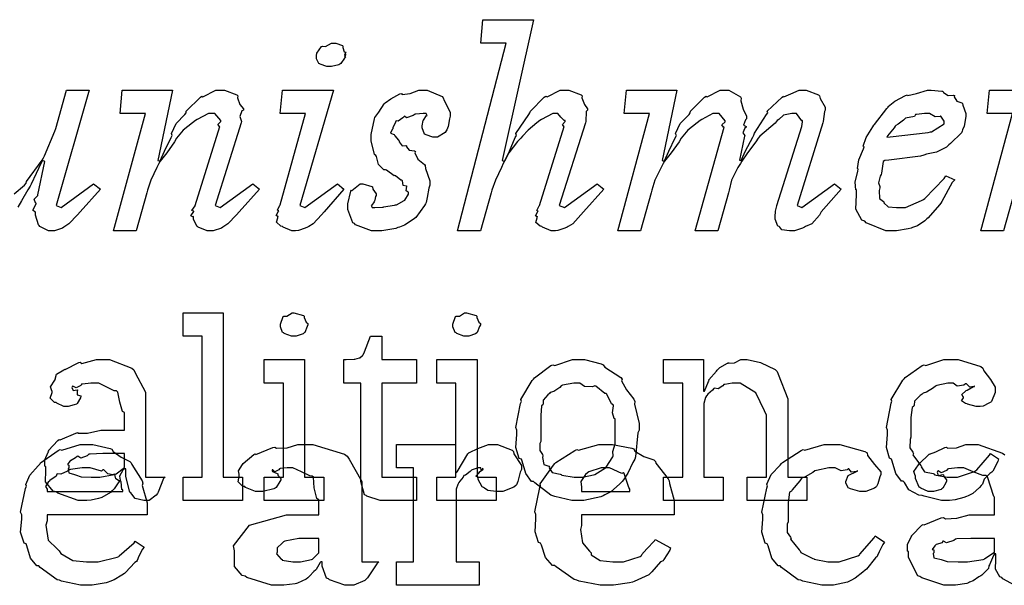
# Model space of a CAD drawing. Extents: x 0 to 8.5, y 0 to 11.
# Tile 196 of 256: x 5.856 to 6.438, y 2.405 to 2.74. Entities that reach past the tile are written whole.
import ezdxf

# ---------------------------------------------------------------- set-up
doc = ezdxf.new("R2010")
doc.units = 0
doc.layers.get('0').update_dxf_attribs({"linetype": 'CONTINUOUS'})

msp = doc.modelspace()

# ---------------------------------------------------------------- linework, layer by layer
at = {"color": 0}
for points in [[(6.17188, 2.6149), (6.16997, 2.6149), (6.16471, 2.61708), (6.16428, 2.61751), (6.16336, 2.61768), (6.16086, 2.61996), (6.16168, 2.62256), (6.16168, 2.62337), (6.16151, 2.62332), (6.16064, 2.62386), (6.162, 2.62636), (6.16211, 2.62663), (6.16206, 2.62657), (6.16135, 2.62696), (6.16287, 2.62967), (6.16297, 2.62989), (6.17751, 2.67676), (6.17736, 2.67676), (6.1766, 2.67785), (6.17817, 2.67964), (6.17817, 2.68024), (6.17757, 2.68018), (6.17551, 2.68213), (6.17389, 2.68435), (6.17339, 2.68435), (6.17085, 2.68435), (6.16411, 2.68093), (6.16319, 2.68024), (6.1614, 2.67882), (6.15619, 2.67449), (6.15283, 2.6709), (6.15192, 2.66982), (6.15001, 2.66781), (6.14481, 2.66118), (6.14225, 2.65625), (6.1415, 2.65483), (6.14046, 2.65246), (6.13693, 2.64486), (6.13471, 2.639), (6.13433, 2.63747), (6.12804, 2.6149), (6.11458, 2.6149), (6.14324, 2.72601), (6.12825, 2.72601), (6.12956, 2.7399), (6.1595, 2.7399), (6.14085, 2.65657), (6.14214, 2.65614), (6.14242, 2.65636), (6.14524, 2.66217), (6.14865, 2.67014), (6.14931, 2.67133), (6.14908, 2.67253), (6.15663, 2.68381), (6.15733, 2.68479), (6.15767, 2.68576), (6.16581, 2.69396), (6.16667, 2.69456), (6.16754, 2.69433), (6.17518, 2.69824), (6.17774, 2.69824), (6.18033, 2.69824), (6.18761, 2.69536), (6.18815, 2.69476), (6.18804, 2.69358), (6.18961, 2.68972), (6.1914, 2.68718), (6.1914, 2.68631), (6.19049, 2.6856), (6.19032, 2.67964), (6.19011, 2.67893), (6.17469, 2.62989), (6.17774, 2.62879), (6.19706, 2.64268), (6.20096, 2.63965), (6.18901, 2.62619), (6.1875, 2.62435), (6.18267, 2.61914), (6.1799, 2.61751), (6.17925, 2.61708), (6.1779, 2.61664), (6.17383, 2.61518), (6.17236, 2.6149), (6.17188, 2.6149)], [(6.03868, 2.71212), (6.03728, 2.71212), (6.03336, 2.7136), (6.03304, 2.71386), (6.03239, 2.71397), (6.03108, 2.71669), (6.03108, 2.71756), (6.03108, 2.71756), (6.03108, 2.71838), (6.03108, 2.71864), (6.03108, 2.71864), (6.03125, 2.72006), (6.03131, 2.72017), (6.03131, 2.72017), (6.03413, 2.72407), (6.03456, 2.72428), (6.03456, 2.72428), (6.03651, 2.72407), (6.03993, 2.72601), (6.04107, 2.72601), (6.04249, 2.72601), (6.04639, 2.72461), (6.04671, 2.72428), (6.0466, 2.72353), (6.04742, 2.72097), (6.04867, 2.72071), (6.04867, 2.7206), (6.04833, 2.72026), (6.04769, 2.71897), (6.04867, 2.71929), (6.04867, 2.71929), (6.04833, 2.71897), (6.04764, 2.71778), (6.04844, 2.71799), (6.04844, 2.71799), (6.04769, 2.71707), (6.04542, 2.71397), (6.04497, 2.71365), (6.04422, 2.71326), (6.04004, 2.71212), (6.03868, 2.71212)], [(5.96832, 2.6149), (5.96642, 2.6149), (5.96115, 2.61708), (5.96072, 2.61751), (5.96029, 2.61774), (5.95833, 2.62196), (5.95833, 2.62337), (5.95806, 2.62326), (5.95687, 2.62386), (5.9585, 2.62636), (5.95856, 2.62663), (5.95839, 2.62657), (5.95742, 2.62696), (5.95931, 2.62967), (5.95942, 2.62989), (5.97396, 2.67676), (5.97368, 2.67676), (5.97271, 2.67785), (5.97461, 2.67964), (5.97461, 2.68024), (5.97461, 2.68024), (5.97103, 2.68435), (5.96983, 2.68435), (5.96729, 2.68435), (5.96061, 2.68093), (5.95964, 2.68024), (5.95774, 2.67893), (5.95231, 2.67449), (5.94928, 2.6709), (5.94835, 2.66982), (5.94721, 2.66764), (5.94265, 2.66118), (5.93869, 2.65625), (5.93793, 2.65483), (5.93668, 2.65246), (5.93306, 2.64486), (5.93115, 2.639), (5.93078, 2.63747), (5.92449, 2.6149), (5.91103, 2.6149), (5.9299, 2.68435), (5.91493, 2.68435), (5.91624, 2.69824), (5.94596, 2.69824), (5.93728, 2.65657), (5.93858, 2.65614), (5.93864, 2.65636), (5.94129, 2.66217), (5.9451, 2.67014), (5.94575, 2.67133), (5.94526, 2.67253), (5.94808, 2.67839), (5.95324, 2.68381), (5.954, 2.68479), (5.95404, 2.68576), (5.96246, 2.69396), (5.96332, 2.69456), (5.96386, 2.69433), (5.97157, 2.69824), (5.97418, 2.69824), (5.97678, 2.69824), (5.98406, 2.69536), (5.9846, 2.69476), (5.98432, 2.69368), (5.98574, 2.68972), (5.98785, 2.68718), (5.98785, 2.68631), (5.98703, 2.68587), (5.98579, 2.68261), (5.98676, 2.67964), (5.98654, 2.67893), (5.97114, 2.62989), (5.97418, 2.62879), (5.99349, 2.64268), (5.9974, 2.63965), (5.98546, 2.62619), (5.98378, 2.6244), (5.97874, 2.61914), (5.97635, 2.61751), (5.97569, 2.61708), (5.97488, 2.61654), (5.96994, 2.6149), (5.96832, 2.6149)], [(6.01828, 2.6149), (6.01644, 2.6149), (6.01133, 2.61708), (6.0109, 2.61751), (6.00999, 2.61768), (6.00749, 2.62001), (6.00831, 2.62272), (6.00831, 2.62358), (6.00814, 2.62354), (6.00726, 2.62408), (6.00863, 2.62657), (6.00874, 2.62685), (6.00868, 2.62685), (6.00797, 2.62722), (6.0095, 2.6301), (6.0096, 2.63032), (6.02458, 2.68435), (6.0096, 2.68435), (6.0109, 2.69824), (6.04107, 2.69824), (6.02132, 2.62989), (6.02414, 2.62879), (6.04346, 2.64268), (6.04736, 2.63965), (6.03564, 2.62619), (6.03413, 2.62435), (6.02919, 2.61914), (6.02653, 2.61751), (6.02588, 2.61708), (6.02447, 2.61664), (6.0204, 2.61518), (6.01878, 2.6149), (6.01828, 2.6149)], [(6.067, 2.6149), (6.06364, 2.6149), (6.05419, 2.61854), (6.05354, 2.61925), (6.05251, 2.61968), (6.04964, 2.62765), (6.04964, 2.63032), (6.04958, 2.63103), (6.05143, 2.6384), (6.05181, 2.639), (6.05197, 2.63878), (6.05686, 2.64268), (6.05854, 2.64268), (6.05854, 2.64268), (6.06381, 2.64128), (6.06418, 2.64094), (6.06446, 2.63971), (6.06635, 2.63693), (6.06635, 2.63596), (6.06608, 2.63519), (6.0656, 2.63303), (6.06549, 2.63271), (6.06515, 2.63211), (6.06375, 2.6301), (6.06353, 2.62989), (6.06396, 2.62879), (6.06565, 2.62879), (6.07004, 2.62901), (6.07069, 2.62901), (6.07069, 2.62907), (6.07731, 2.63021), (6.07785, 2.63032), (6.07835, 2.63037), (6.0829, 2.63286), (6.08328, 2.63314), (6.08328, 2.63314), (6.08544, 2.63672), (6.08544, 2.63792), (6.08529, 2.63786), (6.0841, 2.63867), (6.08453, 2.64133), (6.08436, 2.6416), (6.08415, 2.64139), (6.08231, 2.64171), (6.08187, 2.64464), (6.08154, 2.64486), (6.08089, 2.64497), (6.07781, 2.64746), (6.07742, 2.64768), (6.07699, 2.64751), (6.07249, 2.65082), (6.072, 2.65115), (6.07096, 2.65115), (6.06776, 2.65419), (6.06657, 2.65886), (6.06614, 2.65961), (6.06543, 2.66015), (6.06353, 2.66824), (6.06353, 2.6709), (6.06347, 2.67188), (6.06532, 2.68115), (6.06569, 2.68197), (6.06569, 2.68197), (6.06799, 2.68517), (6.07113, 2.69006), (6.07178, 2.69065), (6.07172, 2.69075), (6.07514, 2.69314), (6.0804, 2.69596), (6.08132, 2.69629), (6.08182, 2.69569), (6.08649, 2.69629), (6.09153, 2.69824), (6.09326, 2.69824), (6.09646, 2.69824), (6.10542, 2.69444), (6.10607, 2.69368), (6.10667, 2.69217), (6.11019, 2.68517), (6.11019, 2.68283), (6.10981, 2.68132), (6.10889, 2.67665), (6.10813, 2.67475), (6.10781, 2.67415), (6.10721, 2.67324), (6.10275, 2.67046), (6.10129, 2.67046), (6.09988, 2.67046), (6.09597, 2.67176), (6.09565, 2.67199), (6.09494, 2.67215), (6.09369, 2.67594), (6.09369, 2.67719), (6.09369, 2.67719), (6.09424, 2.68018), (6.09435, 2.68044), (6.09435, 2.68044), (6.09625, 2.68311), (6.09651, 2.68326), (6.09586, 2.68435), (6.09424, 2.68435), (6.0899, 2.68403), (6.08936, 2.68392), (6.08826, 2.68317), (6.08442, 2.68181), (6.08311, 2.68272), (6.08285, 2.68261), (6.08219, 2.68181), (6.07949, 2.67985), (6.07824, 2.68001), (6.07807, 2.67979), (6.07769, 2.67876), (6.07633, 2.67617), (6.07633, 2.67524), (6.07579, 2.67492), (6.07487, 2.67275), (6.07704, 2.67188), (6.07721, 2.67156), (6.07736, 2.67117), (6.07969, 2.66857), (6.08003, 2.66829), (6.08003, 2.66754), (6.08171, 2.66531), (6.08393, 2.66553), (6.08436, 2.66525), (6.08425, 2.66471), (6.08594, 2.6626), (6.08908, 2.66233), (6.08957, 2.662), (6.08919, 2.66118), (6.0911, 2.65728), (6.095, 2.65429), (6.09543, 2.65354), (6.09549, 2.65192), (6.09804, 2.64453), (6.09804, 2.64204), (6.0975, 2.64025), (6.09651, 2.6346), (6.09603, 2.63178), (6.09565, 2.63097), (6.09489, 2.62999), (6.08985, 2.62294), (6.08914, 2.62229), (6.08762, 2.62125), (6.08306, 2.61828), (6.08014, 2.61719), (6.07915, 2.61686), (6.07801, 2.61637), (6.06972, 2.6149), (6.067, 2.6149)], [(6.31228, 2.6149), (6.31076, 2.6149), (6.30637, 2.61556), (6.30512, 2.61708), (6.30469, 2.61751), (6.30388, 2.61774), (6.30231, 2.62196), (6.30231, 2.62337), (6.30231, 2.62337), (6.30246, 2.62636), (6.30251, 2.62663), (6.30251, 2.62663), (6.30328, 2.62967), (6.30339, 2.62989), (6.31814, 2.67676), (6.31814, 2.67676), (6.31858, 2.67936), (6.31858, 2.68024), (6.31819, 2.68012), (6.31489, 2.68435), (6.31381, 2.68435), (6.31218, 2.68435), (6.30735, 2.68332), (6.30458, 2.68093), (6.3036, 2.68024), (6.30236, 2.67876), (6.29324, 2.6709), (6.29232, 2.66982), (6.29085, 2.66764), (6.28608, 2.66118), (6.28267, 2.65625), (6.2819, 2.65483), (6.28033, 2.6525), (6.27658, 2.64486), (6.27518, 2.639), (6.27474, 2.63747), (6.26844, 2.6149), (6.25499, 2.6149), (6.27214, 2.67632), (6.27186, 2.67632), (6.27089, 2.67774), (6.27279, 2.67947), (6.27279, 2.68001), (6.27279, 2.68001), (6.26921, 2.68435), (6.26801, 2.68435), (6.26551, 2.68435), (6.25896, 2.68093), (6.25803, 2.68024), (6.25613, 2.67893), (6.25065, 2.67449), (6.24767, 2.6709), (6.24675, 2.66982), (6.24561, 2.66764), (6.24094, 2.66118), (6.23693, 2.65625), (6.23611, 2.65483), (6.23486, 2.65246), (6.23122, 2.64486), (6.22933, 2.639), (6.22894, 2.63747), (6.22265, 2.6149), (6.20921, 2.6149), (6.22808, 2.68435), (6.21311, 2.68435), (6.21442, 2.69824), (6.24414, 2.69824), (6.23546, 2.65657), (6.23676, 2.65614), (6.23682, 2.65631), (6.23947, 2.66206), (6.24328, 2.67008), (6.24393, 2.67133), (6.24343, 2.67253), (6.24625, 2.67839), (6.25142, 2.68381), (6.25217, 2.68479), (6.25222, 2.68576), (6.26064, 2.69396), (6.2615, 2.69456), (6.26204, 2.69433), (6.26975, 2.69824), (6.27235, 2.69824), (6.27485, 2.69824), (6.28179, 2.69428), (6.28233, 2.69347), (6.28201, 2.69194), (6.28336, 2.6869), (6.28538, 2.68272), (6.28538, 2.68132), (6.28472, 2.68056), (6.28364, 2.67751), (6.28515, 2.6766), (6.28515, 2.67632), (6.28444, 2.67578), (6.28321, 2.67296), (6.28435, 2.67133), (6.28429, 2.6709), (6.28125, 2.65679), (6.28256, 2.65636), (6.28228, 2.65653), (6.28478, 2.66237), (6.28907, 2.67036), (6.28971, 2.67156), (6.29004, 2.67269), (6.29719, 2.68381), (6.29796, 2.68479), (6.29769, 2.68576), (6.30643, 2.69396), (6.30729, 2.69456), (6.30751, 2.69433), (6.31158, 2.69607), (6.31646, 2.69824), (6.31814, 2.69824), (6.32075, 2.69824), (6.32801, 2.69536), (6.32856, 2.69476), (6.32904, 2.69336), (6.33182, 2.6881), (6.33182, 2.68631), (6.33149, 2.6856), (6.33074, 2.67964), (6.33051, 2.67893), (6.31532, 2.62989), (6.31814, 2.62879), (6.33746, 2.64268), (6.34136, 2.63965), (6.32964, 2.62619), (6.32856, 2.62424), (6.32394, 2.61914), (6.32032, 2.61751), (6.31967, 2.61708), (6.31853, 2.61654), (6.31381, 2.6149), (6.31228, 2.6149)], [(6.37185, 2.6149), (6.36774, 2.6149), (6.35618, 2.61979), (6.35536, 2.62076), (6.35368, 2.62125), (6.3501, 2.62771), (6.35037, 2.63633), (6.35037, 2.63921), (6.35004, 2.63926), (6.34972, 2.64378), (6.35124, 2.65028), (6.35146, 2.65136), (6.35097, 2.65181), (6.35183, 2.65696), (6.35449, 2.66351), (6.35493, 2.66461), (6.35444, 2.66499), (6.35612, 2.67019), (6.36019, 2.67643), (6.36079, 2.6774), (6.36111, 2.67785), (6.36843, 2.68728), (6.36925, 2.68804), (6.36908, 2.68853), (6.37304, 2.69174), (6.37944, 2.69499), (6.38053, 2.69542), (6.38075, 2.69499), (6.38601, 2.69618), (6.39247, 2.69824), (6.39464, 2.69824), (6.39464, 2.69824), (6.40099, 2.69769), (6.40158, 2.6976), (6.40181, 2.69678), (6.40474, 2.69499), (6.40776, 2.69532), (6.40831, 2.69499), (6.40815, 2.69428), (6.40983, 2.69162), (6.41276, 2.69075), (6.41308, 2.69021), (6.41336, 2.68929), (6.41504, 2.68446), (6.41504, 2.68283), (6.41488, 2.68138), (6.41417, 2.67681), (6.41319, 2.67464), (6.41287, 2.67393), (6.41249, 2.67296), (6.40597, 2.66656), (6.40506, 2.6659), (6.40365, 2.66456), (6.39785, 2.66151), (6.39182, 2.66026), (6.39031, 2.65983), (6.38835, 2.65918), (6.36957, 2.65674), (6.36729, 2.65657), (6.36621, 2.65593), (6.36524, 2.64908), (6.36513, 2.64833), (6.36442, 2.64729), (6.36344, 2.64344), (6.36426, 2.64111), (6.36426, 2.64031), (6.36376, 2.63889), (6.36399, 2.63406), (6.36643, 2.63238), (6.36686, 2.63183), (6.36669, 2.63151), (6.36925, 2.62918), (6.37414, 2.62879), (6.37576, 2.62879), (6.37935, 2.62879), (6.38894, 2.63282), (6.39008, 2.63357), (6.39079, 2.634), (6.40224, 2.646), (6.40332, 2.64746), (6.40853, 2.64507), (6.40701, 2.64361), (6.40093, 2.63238), (6.40028, 2.6314), (6.39953, 2.63026), (6.39274, 2.62272), (6.39204, 2.62207), (6.39079, 2.62093), (6.38661, 2.618), (6.38351, 2.61697), (6.38271, 2.61664), (6.38092, 2.61621), (6.37408, 2.6149), (6.37185, 2.6149)], [(6.36838, 2.67046), (6.37039, 2.67063), (6.39285, 2.67318), (6.39421, 2.6735), (6.39475, 2.67361), (6.40224, 2.67828), (6.40224, 2.67979), (6.40224, 2.67979), (6.40039, 2.68283), (6.40007, 2.68306), (6.39985, 2.68267), (6.39703, 2.68246), (6.39361, 2.68435), (6.39247, 2.68435), (6.39068, 2.68435), (6.38585, 2.68381), (6.38531, 2.68371), (6.38476, 2.68261), (6.3795, 2.68164), (6.37901, 2.68132), (6.37815, 2.68044), (6.37517, 2.67811), (6.37369, 2.67736), (6.37337, 2.67697), (6.37272, 2.676), (6.36876, 2.67111), (6.36838, 2.67046)], [(5.95226, 2.46929), (5.96354, 2.46929), (5.96354, 2.55263), (5.95226, 2.55263), (5.95226, 2.56651), (5.97592, 2.56651), (5.97592, 2.46929), (5.98742, 2.46929), (5.98742, 2.4554), (5.95226, 2.4554), (5.95226, 2.46929)], [(6.01779, 2.55263), (6.01628, 2.55263), (6.01204, 2.55425), (6.01172, 2.55458), (6.01101, 2.55474), (6.00976, 2.55821), (6.00976, 2.55935), (6.00976, 2.55979), (6.00976, 2.55979), (6.01139, 2.56424), (6.01172, 2.56456), (6.01172, 2.56456), (6.01361, 2.56456), (6.01671, 2.56651), (6.01779, 2.56651), (6.01779, 2.56651), (6.02349, 2.56489), (6.02387, 2.56456), (6.02387, 2.56364), (6.02501, 2.56087), (6.02604, 2.56006), (6.02604, 2.55979), (6.02604, 2.55935), (6.02556, 2.55832), (6.02419, 2.5549), (6.02387, 2.55458), (6.02322, 2.5541), (6.01915, 2.55263), (6.01779, 2.55263)], [(6.11979, 2.55263), (6.11828, 2.55263), (6.11404, 2.55425), (6.11372, 2.55458), (6.11301, 2.55474), (6.11176, 2.55821), (6.11176, 2.55935), (6.11176, 2.55979), (6.11176, 2.55979), (6.11339, 2.56424), (6.11372, 2.56456), (6.11372, 2.56456), (6.11561, 2.56456), (6.11871, 2.56651), (6.11979, 2.56651), (6.11979, 2.56651), (6.12549, 2.56489), (6.12587, 2.56456), (6.12587, 2.56364), (6.12701, 2.56087), (6.12804, 2.56006), (6.12804, 2.55979), (6.12804, 2.55935), (6.12756, 2.55832), (6.12619, 2.5549), (6.12587, 2.55458), (6.12522, 2.5541), (6.12115, 2.55263), (6.11979, 2.55263)], [(6.0715, 2.4554), (6.06874, 2.4554), (6.06093, 2.45796), (6.06044, 2.45844), (6.0594, 2.45876), (6.0574, 2.46669), (6.0574, 2.46929), (6.0574, 2.52485), (6.04719, 2.52485), (6.04719, 2.53874), (6.04872, 2.53874), (6.04872, 2.53874), (6.05339, 2.53896), (6.05371, 2.53896), (6.05371, 2.53896), (6.05653, 2.53976), (6.05675, 2.53982), (6.05675, 2.53988), (6.05838, 2.54124), (6.05849, 2.54135), (6.05849, 2.54135), (6.05946, 2.54312), (6.05957, 2.54329), (6.06304, 2.55263), (6.06976, 2.55263), (6.06976, 2.53874), (6.09017, 2.53874), (6.09017, 2.52485), (6.06976, 2.52485), (6.06976, 2.46929), (6.09017, 2.46929), (6.09017, 2.4554), (6.08931, 2.4554), (6.08735, 2.4554), (6.08669, 2.4554), (6.08556, 2.4554), (6.08296, 2.4554), (6.08214, 2.4554), (6.08083, 2.4554), (6.0779, 2.4554), (6.07693, 2.4554), (6.07557, 2.4554), (6.07249, 2.4554), (6.0715, 2.4554)], [(5.89447, 2.4554), (5.89014, 2.4554), (5.87815, 2.45975), (5.87711, 2.46061), (5.87532, 2.46099), (5.87082, 2.46636), (5.87104, 2.47314), (5.87104, 2.47538), (5.8705, 2.47569), (5.8705, 2.47954), (5.87244, 2.48406), (5.87278, 2.48469), (5.87256, 2.48497), (5.87815, 2.491), (5.87885, 2.49143), (5.87944, 2.49121), (5.88878, 2.49533), (5.88992, 2.49556), (5.88992, 2.49533), (5.89572, 2.49517), (5.90354, 2.49707), (5.90619, 2.49707), (5.91749, 2.49707), (5.91749, 2.50749), (5.91644, 2.50803), (5.91476, 2.51361), (5.91368, 2.51958), (5.91292, 2.52029), (5.91151, 2.52029), (5.90246, 2.52485), (5.89947, 2.52485), (5.89763, 2.52485), (5.89264, 2.52431), (5.89208, 2.52419), (5.89165, 2.52349), (5.88894, 2.52203), (5.88699, 2.52306), (5.88667, 2.52289), (5.88667, 2.52268), (5.88644, 2.52229), (5.88715, 2.5204), (5.88965, 2.52094), (5.88992, 2.52072), (5.88954, 2.52029), (5.88965, 2.51796), (5.89165, 2.51731), (5.89165, 2.51704), (5.8916, 2.51606), (5.88965, 2.51281), (5.88926, 2.51247), (5.88786, 2.5121), (5.88433, 2.51096), (5.88319, 2.51096), (5.88167, 2.51096), (5.8775, 2.51297), (5.87711, 2.51335), (5.87614, 2.51346), (5.87358, 2.516), (5.87472, 2.51926), (5.87472, 2.52029), (5.87457, 2.52029), (5.87375, 2.52274), (5.87636, 2.52669), (5.87668, 2.52724), (5.87657, 2.52729), (5.87739, 2.53006), (5.88167, 2.53267), (5.88232, 2.5331), (5.88249, 2.53288), (5.89051, 2.537), (5.89144, 2.53722), (5.89231, 2.53646), (5.90093, 2.53874), (5.90381, 2.53874), (5.90864, 2.53874), (5.92193, 2.53369), (5.92312, 2.53267), (5.92393, 2.53103), (5.93007, 2.51958), (5.93007, 2.51574), (5.93007, 2.46929), (5.94157, 2.46929), (5.94054, 2.46838), (5.93744, 2.46024), (5.93701, 2.45953), (5.93619, 2.4585), (5.93207, 2.4554), (5.93072, 2.4554), (5.92899, 2.4554), (5.92383, 2.45654), (5.92193, 2.45921), (5.92139, 2.45996), (5.92068, 2.46039), (5.91835, 2.46951), (5.91835, 2.47254), (5.91835, 2.47407), (5.91749, 2.47407), (5.9165, 2.47331), (5.91465, 2.46983), (5.91493, 2.4675), (5.91465, 2.4669), (5.91385, 2.46582), (5.9114, 2.4624), (5.91043, 2.46137), (5.9101, 2.46104), (5.90924, 2.46018), (5.90424, 2.45725), (5.9036, 2.45692), (5.90213, 2.4566), (5.89779, 2.45562), (5.89529, 2.4554), (5.89447, 2.4554)], [(6.00022, 2.46929), (6.0115, 2.46929), (6.0115, 2.52485), (6.00022, 2.52485), (6.00022, 2.53874), (6.02408, 2.53874), (6.02408, 2.46929), (6.03538, 2.46929), (6.03538, 2.4554), (6.00022, 2.4554), (6.00022, 2.46929)], [(6.10221, 2.46929), (6.1135, 2.46929), (6.1135, 2.52485), (6.10221, 2.52485), (6.10221, 2.53874), (6.12608, 2.53874), (6.12608, 2.46929), (6.13737, 2.46929), (6.13737, 2.4554), (6.10221, 2.4554), (6.10221, 2.46929)], [(6.18587, 2.4554), (6.18213, 2.4554), (6.17199, 2.45779), (6.1709, 2.45822), (6.16971, 2.4585), (6.16015, 2.46582), (6.1594, 2.46669), (6.15826, 2.46669), (6.15494, 2.4714), (6.15267, 2.47868), (6.15224, 2.47993), (6.15099, 2.48031), (6.14903, 2.48671), (6.14963, 2.49451), (6.14963, 2.49707), (6.14903, 2.49864), (6.15181, 2.51275), (6.15224, 2.514), (6.15186, 2.51508), (6.15864, 2.52636), (6.1594, 2.52724), (6.15994, 2.528), (6.16976, 2.53526), (6.1709, 2.53569), (6.17199, 2.53532), (6.1824, 2.53874), (6.18587, 2.53874), (6.18956, 2.53874), (6.19949, 2.53624), (6.20063, 2.53569), (6.20156, 2.53435), (6.21115, 2.52821), (6.21192, 2.52724), (6.21153, 2.52615), (6.21442, 2.52094), (6.21886, 2.51531), (6.21929, 2.514), (6.21913, 2.51247), (6.2219, 2.50092), (6.2219, 2.49707), (6.22108, 2.4955), (6.21972, 2.48122), (6.21929, 2.47993), (6.21826, 2.47786), (6.21522, 2.47151), (6.21268, 2.46767), (6.21192, 2.46669), (6.21024, 2.46511), (6.20508, 2.46044), (6.20171, 2.45876), (6.20063, 2.45822), (6.19928, 2.45751), (6.18918, 2.4554), (6.18587, 2.4554)], [(6.23639, 2.46929), (6.24767, 2.46929), (6.24767, 2.52485), (6.23639, 2.52485), (6.23639, 2.53874), (6.26004, 2.53874), (6.26004, 2.52007), (6.26047, 2.52007), (6.26047, 2.52007), (6.26297, 2.52582), (6.26329, 2.52636), (6.26303, 2.52686), (6.26758, 2.53201), (6.26807, 2.53244), (6.26807, 2.53244), (6.26969, 2.53407), (6.27414, 2.53674), (6.27479, 2.537), (6.2749, 2.53668), (6.27826, 2.53678), (6.28201, 2.53874), (6.28326, 2.53874), (6.28586, 2.53874), (6.29372, 2.537), (6.3024, 2.53299), (6.30344, 2.53179), (6.30404, 2.53006), (6.30974, 2.51557), (6.30974, 2.51074), (6.30974, 2.46929), (6.32101, 2.46929), (6.32101, 2.4554), (6.28586, 2.4554), (6.28586, 2.46929), (6.29715, 2.46929), (6.29715, 2.50597), (6.29606, 2.5084), (6.2909, 2.51904), (6.28174, 2.52485), (6.27869, 2.52485), (6.27701, 2.52485), (6.27251, 2.52414), (6.27197, 2.52399), (6.27149, 2.52317), (6.26867, 2.52143), (6.2665, 2.52186), (6.26611, 2.5216), (6.26525, 2.52078), (6.26247, 2.51833), (6.26193, 2.51753), (6.26178, 2.51725), (6.26107, 2.51633), (6.26025, 2.51281), (6.26025, 2.51161), (6.26025, 2.46929), (6.27154, 2.46929), (6.27154, 2.4554), (6.23639, 2.4554), (6.23639, 2.46929)], [(6.40451, 2.4554), (6.40072, 2.4554), (6.3904, 2.45796), (6.38932, 2.45844), (6.38726, 2.45865), (6.3814, 2.46169), (6.37879, 2.46604), (6.37804, 2.4669), (6.37706, 2.46685), (6.37369, 2.47146), (6.37147, 2.47868), (6.3711, 2.47993), (6.3699, 2.48036), (6.36811, 2.48682), (6.36871, 2.49451), (6.36871, 2.49707), (6.36811, 2.49869), (6.37088, 2.51297), (6.37131, 2.51421), (6.37093, 2.51525), (6.37788, 2.52658), (6.37869, 2.52746), (6.37924, 2.52815), (6.38926, 2.53526), (6.3904, 2.53569), (6.3915, 2.53532), (6.40207, 2.53874), (6.4056, 2.53874), (6.41049, 2.53874), (6.42393, 2.53461), (6.42513, 2.53375), (6.42567, 2.53217), (6.42964, 2.52696), (6.43251, 2.52246), (6.43251, 2.52094), (6.4324, 2.51932), (6.43033, 2.514), (6.4299, 2.51357), (6.42871, 2.51307), (6.42535, 2.51129), (6.42356, 2.51096), (6.42296, 2.51096), (6.42117, 2.51096), (6.41618, 2.51243), (6.41581, 2.51269), (6.41493, 2.51281), (6.4126, 2.51438), (6.41363, 2.51622), (6.41363, 2.51682), (6.41347, 2.51682), (6.41276, 2.51812), (6.41504, 2.52029), (6.41536, 2.52051), (6.41536, 2.52051), (6.4159, 2.52067), (6.4196, 2.52279), (6.42014, 2.52289), (6.42014, 2.52333), (6.41982, 2.52289), (6.41749, 2.5224), (6.41547, 2.52436), (6.41493, 2.52442), (6.41396, 2.52371), (6.40994, 2.52306), (6.40767, 2.52485), (6.4069, 2.52485), (6.40446, 2.52485), (6.39789, 2.52344), (6.39714, 2.52311), (6.396, 2.52208), (6.39193, 2.51953), (6.38981, 2.51882), (6.38932, 2.51833), (6.38803, 2.51753), (6.38482, 2.51411), (6.3846, 2.51183), (6.38433, 2.51118), (6.38331, 2.51053), (6.3826, 2.5045), (6.3826, 2.5025), (6.3826, 2.49294), (6.38211, 2.49149), (6.38206, 2.4866), (6.38385, 2.48394), (6.38411, 2.48318), (6.38368, 2.48247), (6.38835, 2.47635), (6.38889, 2.47581), (6.38861, 2.47532), (6.39074, 2.47228), (6.39572, 2.47136), (6.39649, 2.47103), (6.3966, 2.4706), (6.40397, 2.46929), (6.40647, 2.46929), (6.4101, 2.46929), (6.42014, 2.47254), (6.42101, 2.47319), (6.4216, 2.47353), (6.42914, 2.48221), (6.42969, 2.48318), (6.43446, 2.48014), (6.43397, 2.47857), (6.43099, 2.47276), (6.43056, 2.47211), (6.42925, 2.4714), (6.426, 2.46799), (6.42486, 2.465), (6.42426, 2.46431), (6.42318, 2.46306), (6.41932, 2.45964), (6.41639, 2.45822), (6.41558, 2.45779), (6.41385, 2.45725), (6.40875, 2.45574), (6.40554, 2.4554), (6.40451, 2.4554)], [(6.18587, 2.46929), (6.18832, 2.46929), (6.19493, 2.4706), (6.19564, 2.47081), (6.19564, 2.47081), (6.20193, 2.47472), (6.20236, 2.47515), (6.20247, 2.47521), (6.20628, 2.48128), (6.20649, 2.48188), (6.20649, 2.48188), (6.20638, 2.48438), (6.20779, 2.48888), (6.20779, 2.49035), (6.20779, 2.50379), (6.20719, 2.50396), (6.20622, 2.50726), (6.20671, 2.51144), (6.20649, 2.51204), (6.20557, 2.51264), (6.20281, 2.51833), (6.20236, 2.51878), (6.20156, 2.51867), (6.19629, 2.52311), (6.19564, 2.52333), (6.19439, 2.52274), (6.18967, 2.52294), (6.18679, 2.52485), (6.18587, 2.52485), (6.18338, 2.52485), (6.17654, 2.5236), (6.17589, 2.52333), (6.17497, 2.52229), (6.17139, 2.51992), (6.16932, 2.51926), (6.16894, 2.51878), (6.16786, 2.51796), (6.1651, 2.51471), (6.16521, 2.51264), (6.16504, 2.51204), (6.16411, 2.51133), (6.16374, 2.50569), (6.16374, 2.50379), (6.16374, 2.49035), (6.16319, 2.48921), (6.16314, 2.48508), (6.16482, 2.48253), (6.16504, 2.48188), (6.16471, 2.48079), (6.16558, 2.47678), (6.16851, 2.47569), (6.16894, 2.47515), (6.16868, 2.47478), (6.17051, 2.47194), (6.17518, 2.47108), (6.17589, 2.47081), (6.17611, 2.47043), (6.18343, 2.46929), (6.18587, 2.46929)], [(5.89561, 2.40522), (5.8915, 2.40522), (5.88032, 2.40776), (5.87913, 2.40826), (5.87771, 2.40853), (5.86778, 2.41585), (5.86697, 2.41672), (5.86578, 2.41667), (5.86203, 2.42128), (5.85981, 2.4285), (5.85938, 2.42974), (5.85813, 2.43012), (5.85612, 2.43664), (5.85678, 2.44433), (5.85678, 2.44689), (5.85612, 2.44846), (5.8591, 2.46257), (5.8596, 2.46382), (5.85915, 2.46485), (5.8616, 2.47049), (5.86654, 2.47597), (5.8674, 2.47683), (5.86789, 2.4776), (5.87836, 2.48503), (5.87956, 2.48551), (5.88053, 2.48514), (5.89133, 2.48856), (5.89497, 2.48856), (5.89876, 2.48856), (5.90901, 2.48622), (5.91015, 2.48574), (5.91081, 2.48438), (5.91564, 2.48096), (5.92068, 2.47857), (5.92144, 2.47771), (5.92193, 2.47661), (5.92796, 2.46696), (5.92839, 2.46576), (5.928, 2.46419), (5.93099, 2.454), (5.93099, 2.45057), (5.93099, 2.44689), (5.87175, 2.44689), (5.87175, 2.44342), (5.87104, 2.44081), (5.8724, 2.43201), (5.87771, 2.42671), (5.8789, 2.42563), (5.87993, 2.42399), (5.88693, 2.41992), (5.89507, 2.41911), (5.89779, 2.41911), (5.90192, 2.41911), (5.91325, 2.42182), (5.91428, 2.42236), (5.9145, 2.42269), (5.92324, 2.43039), (5.92383, 2.43126), (5.92925, 2.42779), (5.92828, 2.4266), (5.926, 2.42242), (5.92513, 2.41997), (5.92469, 2.41932), (5.92372, 2.41863), (5.91824, 2.41271), (5.91754, 2.41217), (5.91601, 2.41124), (5.91146, 2.40853), (5.90886, 2.4075), (5.90799, 2.40717), (5.90679, 2.40668), (5.89839, 2.40522), (5.89561, 2.40522)], [(6.00971, 2.40522), (6.0045, 2.40522), (5.98996, 2.40978), (5.98888, 2.41064), (5.98708, 2.41108), (5.98264, 2.41644), (5.98258, 2.42333), (5.98258, 2.42563), (5.9821, 2.42865), (5.99143, 2.44075), (6.0134, 2.44689), (6.02078, 2.44689), (6.0325, 2.44689), (6.0325, 2.45578), (6.03136, 2.4566), (6.02979, 2.46289), (6.02924, 2.46912), (6.0286, 2.46989), (6.02713, 2.46994), (6.02219, 2.47233), (6.01704, 2.47467), (6.01535, 2.47467), (6.01383, 2.47467), (6.00971, 2.47433), (6.00928, 2.47424), (6.00885, 2.47358), (6.00646, 2.47228), (6.00521, 2.47364), (6.00493, 2.47358), (6.00493, 2.47314), (6.0051, 2.4725), (6.00792, 2.4714), (6.00819, 2.47119), (6.00819, 2.47032), (6.00993, 2.46838), (6.00993, 2.46772), (6.0095, 2.46669), (6.00722, 2.46311), (6.00667, 2.46272), (6.00597, 2.46224), (5.99929, 2.46078), (5.99713, 2.46078), (5.99501, 2.46078), (5.98921, 2.46317), (5.98867, 2.4636), (5.98757, 2.46376), (5.98475, 2.46653), (5.9854, 2.46989), (5.9854, 2.47097), (5.9854, 2.47097), (5.98492, 2.47293), (5.98736, 2.47678), (5.98779, 2.47726), (5.98779, 2.47726), (5.99397, 2.48253), (5.99474, 2.48292), (5.99522, 2.48269), (6.00526, 2.48682), (6.00646, 2.48703), (6.00749, 2.48628), (6.01367, 2.48665), (6.02013, 2.48856), (6.02229, 2.48856), (6.02903, 2.48856), (6.04775, 2.48281), (6.04921, 2.48161), (6.0504, 2.47993), (6.05789, 2.46674), (6.05789, 2.46229), (6.05789, 2.41911), (6.06787, 2.41911), (6.06679, 2.41803), (6.06125, 2.40956), (6.06049, 2.4089), (6.05974, 2.40799), (6.05328, 2.40522), (6.05117, 2.40522), (6.0479, 2.40522), (6.03879, 2.40847), (6.03814, 2.40913), (6.03706, 2.40944), (6.03444, 2.41656), (6.03444, 2.41889), (6.03444, 2.41911), (6.03358, 2.41911), (6.03326, 2.41868), (6.03082, 2.41456), (6.03054, 2.41411), (6.02962, 2.41331), (6.02701, 2.41069), (6.02626, 2.40978), (6.02599, 2.40956), (6.02496, 2.4089), (6.01992, 2.40653), (6.01926, 2.40631), (6.01856, 2.40603), (6.01188, 2.40522), (6.00971, 2.40522)], [(6.0784, 2.41911), (6.08838, 2.41911), (6.08838, 2.47467), (6.0784, 2.47467), (6.0784, 2.48856), (6.11333, 2.48856), (6.11333, 2.47206), (6.11399, 2.47206), (6.11436, 2.47228), (6.1205, 2.48301), (6.12136, 2.48378), (6.12158, 2.48383), (6.12642, 2.48622), (6.13286, 2.48856), (6.13504, 2.48856), (6.13818, 2.48856), (6.14686, 2.48514), (6.14763, 2.48443), (6.14789, 2.48296), (6.1524, 2.47613), (6.1524, 2.47379), (6.15164, 2.47211), (6.15018, 2.46674), (6.14936, 2.46474), (6.14893, 2.46425), (6.14774, 2.46338), (6.14128, 2.46078), (6.13917, 2.46078), (6.13743, 2.46078), (6.13238, 2.46137), (6.13037, 2.46278), (6.12983, 2.46317), (6.12913, 2.46343), (6.12679, 2.46783), (6.12679, 2.46924), (6.12651, 2.46918), (6.12538, 2.46983), (6.1275, 2.47206), (6.12765, 2.47228), (6.12744, 2.47217), (6.12685, 2.4719), (6.12939, 2.47379), (6.12961, 2.47379), (6.12939, 2.47444), (6.12929, 2.47407), (6.12864, 2.47293), (6.12819, 2.47467), (6.1281, 2.47467), (6.12674, 2.47467), (6.1231, 2.47358), (6.12267, 2.47336), (6.1219, 2.47254), (6.11925, 2.47032), (6.11843, 2.47026), (6.11833, 2.47011), (6.11778, 2.46929), (6.11594, 2.4669), (6.11524, 2.4661), (6.11507, 2.46576), (6.11475, 2.46496), (6.11376, 2.46203), (6.11376, 2.46099), (6.11376, 2.41911), (6.12722, 2.41911), (6.12722, 2.40522), (6.0784, 2.40522), (6.0784, 2.41911)], [(6.20356, 2.40522), (6.19894, 2.40522), (6.18642, 2.40776), (6.18511, 2.40826), (6.18354, 2.40858), (6.17275, 2.41607), (6.17188, 2.41694), (6.17068, 2.41694), (6.16661, 2.4216), (6.16407, 2.42893), (6.16363, 2.43018), (6.16238, 2.43056), (6.16032, 2.43696), (6.16081, 2.44461), (6.16081, 2.4471), (6.16026, 2.44868), (6.16314, 2.463), (6.16363, 2.46425), (6.16336, 2.46528), (6.17117, 2.4764), (6.1721, 2.47726), (6.17269, 2.47797), (6.18381, 2.48508), (6.18511, 2.48551), (6.18614, 2.48514), (6.19803, 2.48856), (6.20204, 2.48856), (6.20622, 2.48856), (6.2175, 2.48639), (6.21875, 2.48594), (6.21929, 2.4846), (6.22467, 2.48139), (6.23068, 2.47939), (6.23156, 2.47857), (6.23178, 2.47749), (6.2391, 2.46826), (6.23958, 2.46707), (6.2399, 2.46544), (6.24262, 2.45546), (6.24262, 2.4521), (6.24262, 2.44689), (6.18772, 2.44689), (6.18772, 2.4406), (6.18722, 2.43821), (6.18847, 2.43028), (6.1926, 2.42546), (6.19358, 2.42453), (6.19358, 2.42333), (6.19889, 2.41982), (6.20643, 2.41911), (6.20899, 2.41911), (6.21262, 2.41911), (6.2226, 2.42236), (6.22353, 2.42301), (6.22331, 2.42333), (6.22646, 2.42681), (6.2309, 2.43147), (6.23133, 2.43235), (6.24046, 2.42736), (6.23996, 2.42606), (6.23654, 2.42042), (6.23611, 2.41976), (6.2346, 2.41906), (6.22949, 2.41314), (6.22874, 2.4126), (6.2276, 2.41146), (6.21897, 2.40756), (6.21789, 2.40717), (6.21615, 2.40668), (6.20671, 2.40522), (6.20356, 2.40522)], [(6.33415, 2.40522), (6.32997, 2.40522), (6.31863, 2.40776), (6.31743, 2.40826), (6.31603, 2.40853), (6.3061, 2.41585), (6.30528, 2.41672), (6.3041, 2.41667), (6.30035, 2.42128), (6.29812, 2.4285), (6.29769, 2.42974), (6.29644, 2.43012), (6.29443, 2.43664), (6.29508, 2.44433), (6.29508, 2.44689), (6.29443, 2.44851), (6.29742, 2.46278), (6.2979, 2.46403), (6.29747, 2.46506), (6.30003, 2.47086), (6.30524, 2.4764), (6.30615, 2.47726), (6.30664, 2.47797), (6.31771, 2.48508), (6.31896, 2.48551), (6.31988, 2.48514), (6.33138, 2.48856), (6.33524, 2.48856), (6.3406, 2.48856), (6.35542, 2.48443), (6.35672, 2.48356), (6.35688, 2.48199), (6.361, 2.47678), (6.36475, 2.47228), (6.36475, 2.47076), (6.36421, 2.46946), (6.36301, 2.46528), (6.36231, 2.46376), (6.36193, 2.46338), (6.361, 2.46272), (6.35596, 2.46078), (6.35433, 2.46078), (6.35238, 2.46078), (6.34694, 2.46224), (6.34651, 2.46251), (6.34581, 2.46268), (6.34413, 2.46565), (6.34413, 2.46664), (6.34413, 2.46664), (6.34554, 2.47011), (6.34586, 2.47032), (6.34586, 2.47032), (6.35053, 2.4726), (6.35107, 2.47271), (6.35107, 2.47314), (6.35047, 2.47265), (6.34754, 2.47222), (6.34597, 2.47418), (6.34543, 2.47424), (6.34489, 2.47353), (6.34131, 2.47287), (6.33789, 2.47467), (6.33675, 2.47467), (6.33404, 2.47467), (6.32671, 2.47325), (6.3259, 2.47293), (6.32454, 2.4719), (6.3201, 2.46935), (6.31814, 2.46858), (6.31765, 2.46815), (6.31685, 2.46707), (6.31233, 2.46169), (6.31201, 2.46099), (6.31076, 2.46035), (6.31006, 2.45432), (6.31006, 2.45231), (6.31006, 2.44276), (6.30946, 2.4414), (6.30935, 2.43642), (6.31147, 2.43375), (6.31179, 2.433), (6.31136, 2.43251), (6.31663, 2.42617), (6.31722, 2.42563), (6.3176, 2.42458), (6.32465, 2.42117), (6.32547, 2.42085), (6.32547, 2.42079), (6.33344, 2.41911), (6.3361, 2.41911), (6.34011, 2.41911), (6.35118, 2.42258), (6.35215, 2.42324), (6.35238, 2.42361), (6.36089, 2.43338), (6.36149, 2.43451), (6.36692, 2.43083), (6.36604, 2.42947), (6.36376, 2.42507), (6.36296, 2.42296), (6.36257, 2.42236), (6.3616, 2.42144), (6.35628, 2.41482), (6.35563, 2.41411), (6.35417, 2.41297), (6.34972, 2.40944), (6.34717, 2.40804), (6.34631, 2.40761), (6.34511, 2.40701), (6.33686, 2.40522), (6.33415, 2.40522)], [(5.8999, 2.46929), (5.903, 2.46929), (5.9114, 2.47076), (5.91228, 2.47103), (5.91254, 2.47119), (5.91749, 2.47499), (5.91749, 2.47624), (5.91749, 2.48318), (5.9075, 2.48318), (5.90474, 2.48318), (5.89719, 2.48286), (5.89643, 2.48275), (5.89556, 2.48193), (5.89182, 2.48053), (5.88992, 2.48161), (5.88949, 2.48144), (5.88861, 2.48074), (5.88569, 2.47894), (5.88579, 2.47928), (5.88579, 2.47928), (5.88525, 2.47868), (5.8839, 2.47661), (5.88471, 2.47635), (5.88471, 2.47624), (5.88471, 2.47472), (5.88433, 2.47424), (5.88471, 2.47168), (5.88797, 2.47086), (5.88861, 2.4706), (5.88861, 2.4706), (5.89193, 2.46946), (5.89789, 2.46929), (5.8999, 2.46929)], [(5.87175, 2.46078), (5.91667, 2.46078), (5.91667, 2.46164), (5.9159, 2.46192), (5.91558, 2.46647), (5.91536, 2.46685), (5.91465, 2.46679), (5.91249, 2.46832), (5.91189, 2.47071), (5.91146, 2.47097), (5.91075, 2.4706), (5.90761, 2.47125), (5.90539, 2.47347), (5.90474, 2.47358), (5.90403, 2.47271), (5.89719, 2.47467), (5.89497, 2.47467), (5.89247, 2.47467), (5.88569, 2.47379), (5.88499, 2.47358), (5.8839, 2.47271), (5.87993, 2.47092), (5.87804, 2.47125), (5.87761, 2.47097), (5.87706, 2.46983), (5.87349, 2.46729), (5.87326, 2.46685), (5.8725, 2.46625), (5.87082, 2.4636), (5.87175, 2.46212), (5.87175, 2.46164), (5.87175, 2.46078)], [(6.18772, 2.46078), (6.21636, 2.46078), (6.21636, 2.46208), (6.21582, 2.46317), (6.21311, 2.4714), (6.21246, 2.47185), (6.21164, 2.4714), (6.20443, 2.47467), (6.20204, 2.47467), (6.19938, 2.47467), (6.19206, 2.47233), (6.1914, 2.47185), (6.19026, 2.47071), (6.18744, 2.46664), (6.18772, 2.46322), (6.18772, 2.46208), (6.18772, 2.46078)], [(6.01926, 2.41911), (6.02165, 2.41911), (6.02821, 2.42042), (6.02881, 2.42063), (6.02881, 2.42063), (6.0325, 2.42453), (6.0325, 2.42583), (6.0325, 2.433), (6.0236, 2.433), (6.02061, 2.433), (6.01232, 2.43138), (6.01167, 2.43104), (6.01074, 2.43012), (6.00786, 2.42746), (6.00776, 2.42643), (6.00776, 2.42606), (6.00776, 2.42475), (6.00754, 2.42393), (6.01025, 2.42063), (6.01079, 2.42042), (6.01085, 2.42008), (6.01714, 2.41911), (6.01926, 2.41911)], [(6.41271, 2.41911), (6.41613, 2.41911), (6.4254, 2.42057), (6.42638, 2.42085), (6.42632, 2.42101), (6.43201, 2.42481), (6.43201, 2.42606), (6.43201, 2.433), (6.42117, 2.433), (6.41813, 2.433), (6.40983, 2.43267), (6.40901, 2.43257), (6.40793, 2.43169), (6.40365, 2.43033), (6.40186, 2.43143), (6.40142, 2.43126), (6.40104, 2.43044), (6.39751, 2.42931), (6.39729, 2.4291), (6.39671, 2.4285), (6.39513, 2.42643), (6.39621, 2.42617), (6.39621, 2.42606), (6.39621, 2.42453), (6.39583, 2.4241), (6.39611, 2.4215), (6.39979, 2.42068), (6.40056, 2.42042), (6.40056, 2.42042), (6.40403, 2.41928), (6.41054, 2.41911), (6.41271, 2.41911)]]:
    msp.add_lwpolyline(points, close=True, dxfattribs=at)
for points in [[(5.85238, 2.63678), (5.85835, 2.64204), (5.85932, 2.64312), (5.85965, 2.64421), (5.86893, 2.65668), (5.86974, 2.6581), (5.87017, 2.6594), (5.87646, 2.67399), (5.8769, 2.67546), (5.88319, 2.69824), (5.89665, 2.69824), (5.87711, 2.62989), (5.88015, 2.62879), (5.89925, 2.64268), (5.90338, 2.63965), (5.89144, 2.62619), (5.88976, 2.62446), (5.8846, 2.61914), (5.88232, 2.61751), (5.88167, 2.61708), (5.88086, 2.61654), (5.87608, 2.6149), (5.87451, 2.6149), (5.87267, 2.6149), (5.86751, 2.61762), (5.86714, 2.61817), (5.86664, 2.61843), (5.86496, 2.62429), (5.86496, 2.62619), (5.86475, 2.62608), (5.86339, 2.62717), (5.86529, 2.63092), (5.8654, 2.6314), (5.86496, 2.63151), (5.86421, 2.63379), (5.86621, 2.6359), (5.86626, 2.63618), (5.87039, 2.65593), (5.86908, 2.65657), (5.86822, 2.65528), (5.86236, 2.64264), (5.86171, 2.64139), (5.86035, 2.63926), (5.85661, 2.63276), (5.85439, 2.62896)], [(6.44363, 2.63747), (6.43733, 2.6149), (6.42389, 2.6149), (6.44276, 2.68435), (6.42779, 2.68435), (6.4291, 2.69824), (6.45882, 2.69824)], [(6.44385, 2.40522), (6.4369, 2.40901), (6.43636, 2.40978), (6.43517, 2.41015), (6.43272, 2.41476), (6.43289, 2.42046), (6.43289, 2.42236), (6.43289, 2.42389), (6.43201, 2.42389), (6.43147, 2.4229), (6.4291, 2.41732), (6.42876, 2.41672), (6.42844, 2.41525), (6.42449, 2.41129), (6.42399, 2.41086), (6.42285, 2.41015), (6.41943, 2.40793), (6.41732, 2.40701), (6.41661, 2.40674), (6.41575, 2.40636), (6.40907, 2.40522), (6.40685, 2.40522), (6.40685, 2.40522), (6.40213, 2.40522), (6.38911, 2.40956), (6.38797, 2.41043), (6.38672, 2.41092), (6.38124, 2.42165), (6.38124, 2.42518), (6.38069, 2.42546), (6.38064, 2.42936), (6.38286, 2.43386), (6.38319, 2.43451), (6.38308, 2.43463), (6.38917, 2.44081), (6.38992, 2.44125), (6.3904, 2.44103), (6.40061, 2.44515), (6.40186, 2.44536), (6.403, 2.44461), (6.40983, 2.44499), (6.41715, 2.44689), (6.41965, 2.44689), (6.43201, 2.44689), (6.43201, 2.45731), (6.43169, 2.45785), (6.42785, 2.4694), (6.42703, 2.47011), (6.42518, 2.47011), (6.41938, 2.47239), (6.41401, 2.47467), (6.41228, 2.47467), (6.41026, 2.47467), (6.40483, 2.47412), (6.40424, 2.47401), (6.4036, 2.47325), (6.40044, 2.47185), (6.39871, 2.47287), (6.39839, 2.47271), (6.39839, 2.4725), (6.39811, 2.47217), (6.39865, 2.47021), (6.40153, 2.47076), (6.40186, 2.47054), (6.40201, 2.46963), (6.4036, 2.46756), (6.4036, 2.46685), (6.40332, 2.46588), (6.40142, 2.46263), (6.40099, 2.46229), (6.40056, 2.46192), (6.396, 2.46078), (6.39447, 2.46078), (6.39285, 2.46078), (6.3884, 2.46278), (6.38797, 2.46317), (6.38743, 2.46338), (6.38536, 2.46843), (6.38536, 2.47011), (6.38519, 2.47011), (6.38433, 2.47254), (6.38715, 2.47651), (6.38753, 2.47706), (6.38781, 2.47743), (6.39296, 2.48247), (6.39361, 2.48292), (6.39361, 2.48286), (6.39729, 2.48421), (6.40261, 2.48682), (6.4036, 2.48703), (6.40429, 2.48628), (6.4095, 2.48665), (6.41515, 2.48856), (6.41704, 2.48856), (6.42231, 2.48856), (6.43679, 2.48351), (6.4381, 2.48247)]]:
    msp.add_lwpolyline(points, dxfattribs=at)

doc.saveas('drawing.dxf')
